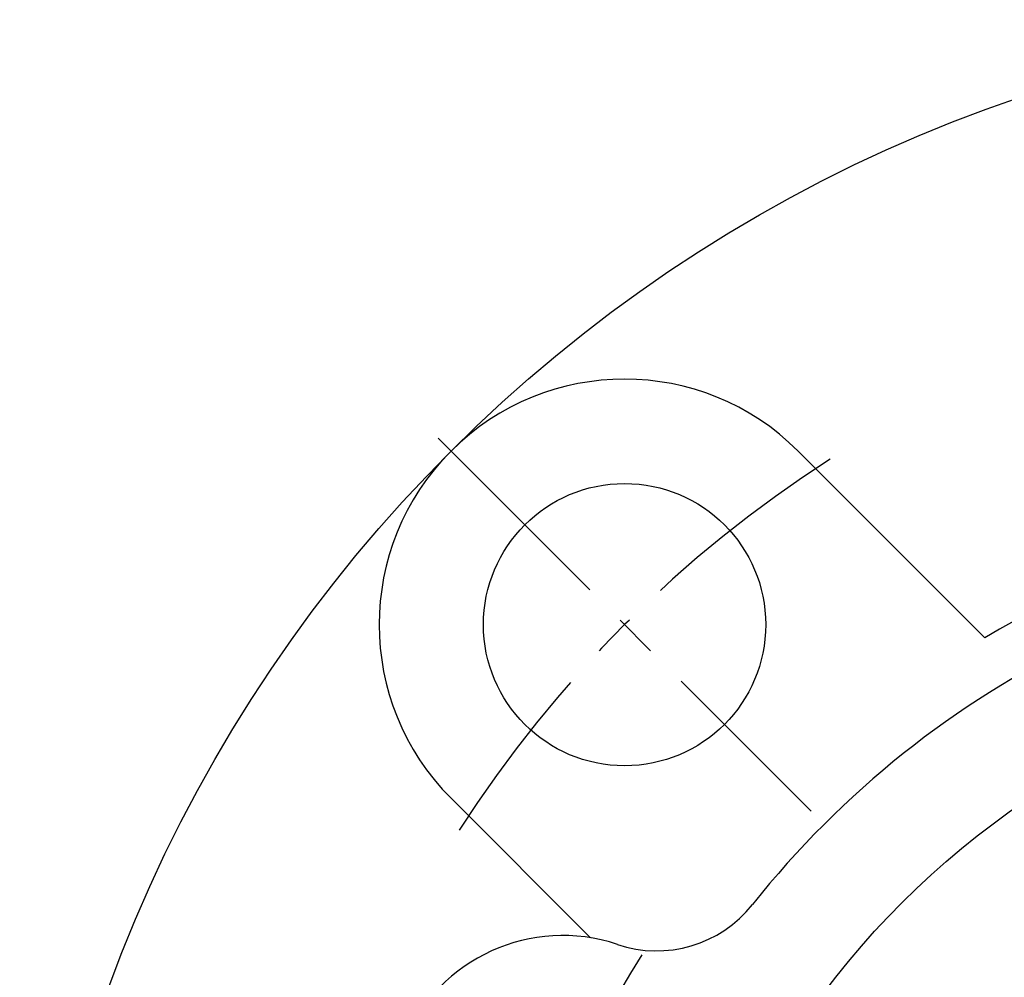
# Model space of a CAD drawing. Extents: x -130 to 297, y -130 to 297.
# Tile 2 of 8: x -120 to -40, y 42 to 120. Entities that reach past the tile are written whole.
import ezdxf

# ---------------------------------------------------------------- set-up
doc = ezdxf.new("R2010")
doc.units = 0
doc.header["$LTSCALE"] = 14
doc.linetypes.add('CENTER', pattern=[2, 1.25, -0.25, 0.25, -0.25])
doc.layers.get('0').update_dxf_attribs({"linetype": 'CONTINUOUS'})
doc.layers.add('CENTER', color=1, linetype='CENTER')

msp = doc.modelspace()

# ---------------------------------------------------------------- linework, layer by layer
for p, q in [((-56.569, 84.853), (-41.36, 69.644)), ((-84.853, 56.569), (-73.477, 45.193))]:
    msp.add_line(p, q)
for centre, radius in [((0, 0), 120), ((-70.711, 70.711), 11.5), ((0, 0), 68), ((0, 0), 56.5)]:
    msp.add_circle(centre, radius)
for centre, radius, start, end in [((-70.711, 70.711), 20, 45, 225), ((0, 0), 81, 59.29495, 120.70505), ((0, 0), 77, 38.47495, 141.52505), ((-68.111, 54.129), 10, 251.41885, 321.52505), ((-75.758, 31.38), 14, 71.41885, 243.58115)]:
    msp.add_arc(centre, radius, start, end)
at = {"layer": 'CENTER'}
msp.add_line((-85.913, 85.913), (-55.508, 55.508), dxfattribs=at)
for radius, start, end in [(100, 122.65756, 147.34244), (82, 147.70587, 167.29413)]:
    msp.add_arc((0, 0), radius, start, end, dxfattribs=at)

doc.saveas('drawing.dxf')
